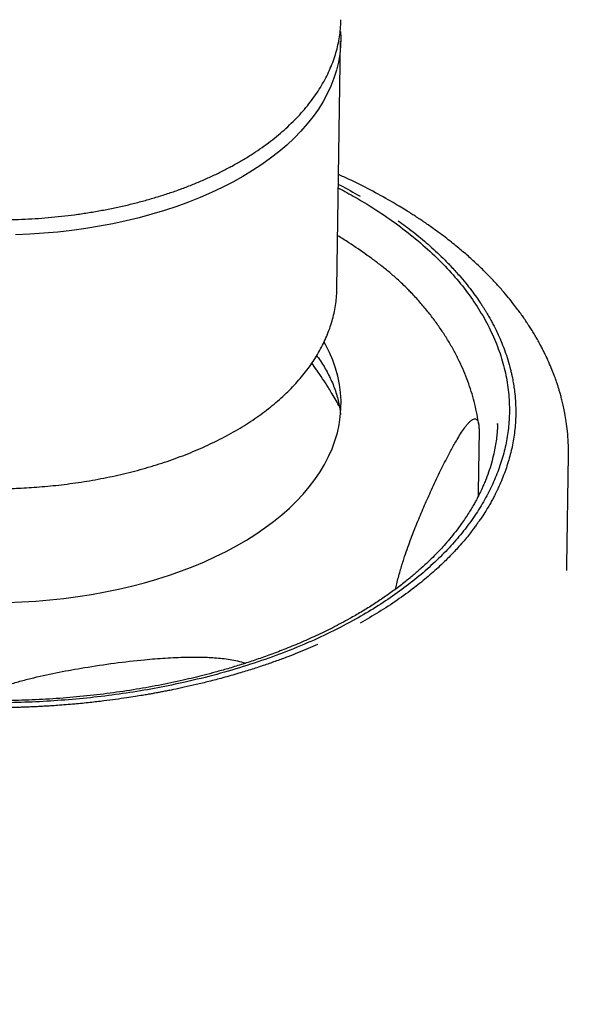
# Model space of a CAD drawing. Header units: millimetres. Extents: x 8 to 1918, y 12 to 2737.
# Tile 14 of 113: x 1401 to 1421, y 1102 to 1136. Entities that reach past the tile are written whole.
import ezdxf

# ---------------------------------------------------------------- set-up
doc = ezdxf.new("R2010")
doc.units = ezdxf.units.MM

msp = doc.modelspace()

# ---------------------------------------------------------------- linework, layer by layer
at = {"color": 7, "linetype": 'Continuous', "lineweight": 30}
for p, q in [((1412.133, 1126.619), (1412.259, 1135.06)), ((1412.213, 1122.594), (1412.2, 1122.618)), ((1416.99, 1121.784), (1416.958, 1119.655)), ((1417.616, 1122.005), (1417.614, 1121.973)), ((1419.992, 1117.148), (1420.049, 1120.938)), ((1420.036, 1120.95), (1420.036, 1120.938)), ((1420.048, 1120.929), (1420.048, 1120.952))]:
    msp.add_line(p, q, dxfattribs=at)
at = {"color": 7, "linetype": 'Continuous', "lineweight": 30, "flags": 128}
for points in [[(1412.251, 1135.387), (1412.26, 1135.17), (1412.253, 1134.894), (1412.227, 1134.618), (1412.182, 1134.343), (1412.116, 1134.069), (1412.031, 1133.797), (1411.927, 1133.528), (1411.803, 1133.262), (1411.66, 1132.998), (1411.498, 1132.739), (1411.318, 1132.484), (1411.119, 1132.233), (1410.902, 1131.987), (1410.668, 1131.746), (1410.417, 1131.512), (1410.148, 1131.283), (1409.864, 1131.061), (1409.563, 1130.846), (1409.248, 1130.639), (1408.917, 1130.438), (1408.572, 1130.246), (1408.213, 1130.062), (1407.841, 1129.887), (1407.457, 1129.72), (1407.06, 1129.563), (1406.653, 1129.415), (1406.235, 1129.276), (1405.807, 1129.148), (1405.369, 1129.029), (1404.924, 1128.921), (1404.47, 1128.824), (1404.01, 1128.736), (1403.543, 1128.66), (1403.071, 1128.595), (1402.595, 1128.54), (1402.114, 1128.497), (1401.631, 1128.464), (1401.145, 1128.443)], [(1408.701, 1117.824), (1409.039, 1118.02), (1409.363, 1118.224), (1409.672, 1118.436), (1409.966, 1118.654), (1410.243, 1118.879), (1410.505, 1119.11), (1410.75, 1119.347), (1410.977, 1119.59), (1411.188, 1119.837), (1411.38, 1120.09), (1411.554, 1120.347), (1411.71, 1120.608), (1411.848, 1120.872), (1411.966, 1121.139), (1412.065, 1121.409), (1412.146, 1121.682), (1412.206, 1121.956), (1412.248, 1122.231), (1412.27, 1122.508), (1412.272, 1122.785), (1412.255, 1123.062), (1412.218, 1123.338), (1412.162, 1123.614), (1412.087, 1123.888), (1411.992, 1124.161), (1411.878, 1124.431), (1411.746, 1124.699), (1411.7, 1124.783)], [(1400.868, 1115.891), (1401.355, 1115.91), (1401.839, 1115.94), (1402.32, 1115.98), (1402.798, 1116.032), (1403.272, 1116.094), (1403.74, 1116.167), (1404.203, 1116.251), (1404.659, 1116.345), (1405.108, 1116.45), (1405.548, 1116.565), (1405.98, 1116.69), (1406.402, 1116.824), (1406.815, 1116.968), (1407.216, 1117.122), (1407.606, 1117.284), (1407.984, 1117.456), (1408.349, 1117.636), (1408.701, 1117.824)]]:
    msp.add_lwpolyline(points, dxfattribs=at)
at = {"color": 7, "linetype": 'Continuous', "lineweight": 30}
for points, knots in [([(1391.891, 1131.018), (1391.95, 1130.985), (1392.12, 1130.888), (1392.409, 1130.734), (1392.764, 1130.559), (1393.13, 1130.392), (1393.505, 1130.233), (1393.891, 1130.083), (1394.286, 1129.941), (1394.689, 1129.809), (1395.101, 1129.685), (1395.519, 1129.571), (1395.945, 1129.466), (1396.377, 1129.371), (1396.814, 1129.285), (1397.256, 1129.209), (1397.703, 1129.143), (1398.153, 1129.087), (1398.607, 1129.04), (1399.062, 1129.004), (1399.52, 1128.978), (1399.978, 1128.962), (1400.437, 1128.956), (1400.896, 1128.96), (1401.354, 1128.974), (1401.81, 1128.999), (1402.264, 1129.033), (1402.715, 1129.078), (1403.163, 1129.132), (1403.606, 1129.197), (1404.045, 1129.271), (1404.479, 1129.355), (1404.906, 1129.449), (1405.327, 1129.552), (1405.74, 1129.665), (1406.146, 1129.787), (1406.543, 1129.918), (1406.931, 1130.058), (1407.31, 1130.207), (1407.679, 1130.365), (1408.037, 1130.531), (1408.383, 1130.705), (1408.718, 1130.887), (1409.041, 1131.078), (1409.351, 1131.276), (1409.648, 1131.481), (1409.931, 1131.693), (1410.2, 1131.912), (1410.454, 1132.138), (1410.693, 1132.37), (1410.917, 1132.608), (1411.124, 1132.851), (1411.315, 1133.099), (1411.489, 1133.351), (1411.646, 1133.608), (1411.786, 1133.868), (1411.909, 1134.131), (1412.014, 1134.397), (1412.101, 1134.665), (1412.17, 1134.934), (1412.222, 1135.205), (1412.255, 1135.476), (1412.27, 1135.672), (1412.269, 1135.778), (1412.269, 1135.793)], [0, 0, 0, 0, 0.008765, 0.025354, 0.041938, 0.058516, 0.075088, 0.091653, 0.108211, 0.124762, 0.141307, 0.157844, 0.174376, 0.190901, 0.207422, 0.223938, 0.24045, 0.256958, 0.273464, 0.289967, 0.306469, 0.32297, 0.33947, 0.355971, 0.372472, 0.388975, 0.405479, 0.421986, 0.438497, 0.455011, 0.47153, 0.488054, 0.504583, 0.521119, 0.537661, 0.554211, 0.570768, 0.587334, 0.603907, 0.620489, 0.637079, 0.653676, 0.670281, 0.68689, 0.703504, 0.720118, 0.73673, 0.753334, 0.769926, 0.786499, 0.803047, 0.819562, 0.836035, 0.852459, 0.868825, 0.885126, 0.901359, 0.917521, 0.933612, 0.949638, 0.965605, 0.981525, 0.99741, 1, 1, 1, 1]), ([(1413.976, 1129.592), (1413.743, 1129.722), (1413.282, 1129.98), (1412.683, 1130.282), (1412.312, 1130.449), (1412.191, 1130.503)], [0, 0, 0, 0, 0.408761, 0.807464, 1, 1, 1, 1]), ([(1412.186, 1130.165), (1412.205, 1130.156), (1412.463, 1130.029), (1412.702, 1129.892), (1412.923, 1129.764)], [0, 0, 0, 0, 0.075304, 1, 1, 1, 1]), ([(1412.771, 1115.32), (1412.488, 1115.168), (1411.922, 1114.865), (1411.01, 1114.453), (1410.056, 1114.074), (1409.06, 1113.733), (1408.025, 1113.43), (1407.005, 1113.178), (1406.011, 1112.973), (1405.051, 1112.809), (1404.073, 1112.676), (1403.083, 1112.574), (1402.086, 1112.504), (1401.084, 1112.466), (1400.081, 1112.46), (1399.079, 1112.487), (1398.079, 1112.546), (1397.081, 1112.638), (1396.092, 1112.762), (1395.117, 1112.916), (1394.157, 1113.101), (1393.214, 1113.315), (1392.292, 1113.557), (1391.395, 1113.827), (1390.526, 1114.124), (1389.685, 1114.448), (1388.877, 1114.798), (1388.108, 1115.171), (1387.339, 1115.59), (1386.577, 1116.058), (1385.831, 1116.58), (1385.145, 1117.13), (1384.521, 1117.703), (1383.964, 1118.297), (1383.478, 1118.908), (1383.063, 1119.535), (1382.721, 1120.176), (1382.453, 1120.828), (1382.259, 1121.488), (1382.142, 1122.155), (1382.104, 1122.79), (1382.133, 1123.394), (1382.218, 1123.963), (1382.36, 1124.529), (1382.558, 1125.088), (1382.81, 1125.639), (1383.116, 1126.179), (1383.475, 1126.709), (1383.885, 1127.227), (1384.346, 1127.731), (1384.856, 1128.218), (1385.415, 1128.69), (1386.022, 1129.144), (1386.671, 1129.577), (1387.139, 1129.847), (1387.373, 1129.982)], [0, 0, 0, 0, 0.020918, 0.041744, 0.062569, 0.083328, 0.104094, 0.124957, 0.14282, 0.160669, 0.178563, 0.196495, 0.214335, 0.232137, 0.249956, 0.267664, 0.285439, 0.303339, 0.321267, 0.339082, 0.356928, 0.37486, 0.392777, 0.410615, 0.428429, 0.446343, 0.464217, 0.481972, 0.499664, 0.520411, 0.541189, 0.562087, 0.583013, 0.603828, 0.624622, 0.645432, 0.666211, 0.687048, 0.707946, 0.728794, 0.749681, 0.76754, 0.785402, 0.803326, 0.821247, 0.839052, 0.856865, 0.874739, 0.892621, 0.910445, 0.928268, 0.946217, 0.964181, 0.982089, 1, 1, 1, 1]), ([(1412.184, 1130.044), (1412.377, 1129.941), (1412.857, 1129.685), (1413.567, 1129.244), (1414.313, 1128.722), (1415, 1128.172), (1415.624, 1127.599), (1416.18, 1127.006), (1416.666, 1126.394), (1417.081, 1125.767), (1417.423, 1125.127), (1417.692, 1124.475), (1417.886, 1123.814), (1418.003, 1123.148), (1418.04, 1122.512), (1418.011, 1121.909), (1417.926, 1121.339), (1417.784, 1120.773), (1417.586, 1120.214), (1417.334, 1119.664), (1417.028, 1119.123), (1416.669, 1118.593), (1416.259, 1118.075), (1415.799, 1117.572), (1415.288, 1117.084), (1414.73, 1116.612), (1414.122, 1116.159), (1413.473, 1115.725), (1413.005, 1115.455), (1412.771, 1115.32)], [0, 0, 0, 0, 0.027125, 0.067466, 0.107867, 0.148503, 0.189192, 0.229665, 0.270098, 0.310561, 0.350965, 0.391482, 0.432117, 0.472654, 0.513268, 0.547994, 0.582726, 0.617579, 0.652424, 0.687046, 0.721681, 0.756437, 0.791207, 0.825866, 0.860521, 0.895422, 0.930351, 0.965173, 1, 1, 1, 1]), ([(1415.424, 1128.664), (1415.365, 1128.705), (1415.257, 1128.782), (1415.106, 1128.886), (1414.98, 1128.97), (1414.879, 1129.037), (1414.777, 1129.103), (1414.649, 1129.185), (1414.473, 1129.296), (1414.249, 1129.433), (1414.08, 1129.531), (1413.988, 1129.585)], [0, 0, 0, 0, 0.129109, 0.238427, 0.327968, 0.397741, 0.452695, 0.543082, 0.664441, 0.816754, 1, 1, 1, 1]), ([(1414.227, 1128.928), (1414.312, 1128.867), (1414.484, 1128.742), (1414.738, 1128.546), (1414.996, 1128.339), (1415.254, 1128.119), (1415.512, 1127.887), (1415.769, 1127.641), (1416.037, 1127.368), (1416.294, 1127.086), (1416.53, 1126.807), (1416.727, 1126.556), (1416.896, 1126.326), (1417.02, 1126.146), (1417.109, 1126.012), (1417.168, 1125.918), (1417.223, 1125.83), (1417.271, 1125.75), (1417.315, 1125.675), (1417.361, 1125.594), (1417.419, 1125.491), (1417.493, 1125.353), (1417.58, 1125.179), (1417.677, 1124.973), (1417.778, 1124.737), (1417.88, 1124.47), (1417.98, 1124.17), (1418.051, 1123.912), (1418.097, 1123.72), (1418.122, 1123.605), (1418.142, 1123.501), (1418.161, 1123.398), (1418.178, 1123.295), (1418.193, 1123.192), (1418.215, 1123.019), (1418.237, 1122.777), (1418.249, 1122.469), (1418.245, 1122.167), (1418.219, 1121.791), (1418.156, 1121.341), (1418.033, 1120.818), (1417.865, 1120.301), (1417.715, 1119.943), (1417.623, 1119.748), (1417.605, 1119.71), (1417.587, 1119.674), (1417.567, 1119.632), (1417.542, 1119.583), (1417.514, 1119.527), (1417.47, 1119.445), (1417.407, 1119.329), (1417.32, 1119.177), (1417.213, 1118.999), (1417.104, 1118.83), (1417.007, 1118.687), (1416.929, 1118.577), (1416.849, 1118.467), (1416.748, 1118.333), (1416.624, 1118.175), (1416.473, 1117.993), (1416.313, 1117.81), (1416.154, 1117.637), (1416.004, 1117.48), (1415.853, 1117.329), (1415.608, 1117.094), (1415.258, 1116.781), (1414.758, 1116.376), (1414.199, 1115.968), (1413.581, 1115.561), (1413.142, 1115.309), (1412.925, 1115.184)], [0, 0, 0, 0, 0.015297, 0.031278, 0.04795, 0.065322, 0.083401, 0.102193, 0.121704, 0.145259, 0.164966, 0.183059, 0.199505, 0.214275, 0.221334, 0.227923, 0.23404, 0.239681, 0.244845, 0.249527, 0.256625, 0.26613, 0.278059, 0.292429, 0.308194, 0.326151, 0.346314, 0.368693, 0.377744, 0.384698, 0.391613, 0.398489, 0.405326, 0.412122, 0.418878, 0.439725, 0.460164, 0.480187, 0.499785, 0.534955, 0.570038, 0.604999, 0.639803, 0.643328, 0.645309, 0.647759, 0.650677, 0.654064, 0.657917, 0.662237, 0.671362, 0.682039, 0.694257, 0.709041, 0.718018, 0.724849, 0.732832, 0.741961, 0.753938, 0.767415, 0.782367, 0.79485, 0.806514, 0.818129, 0.829694, 0.861236, 0.892382, 0.928912, 0.964804, 1, 1, 1, 1]), ([(1420.048, 1120.952), (1420.047, 1121.087), (1420.047, 1121.349), (1420.018, 1121.722), (1419.977, 1122.054), (1419.93, 1122.334), (1419.883, 1122.567), (1419.839, 1122.757), (1419.796, 1122.921), (1419.756, 1123.063), (1419.719, 1123.188), (1419.681, 1123.307), (1419.633, 1123.451), (1419.568, 1123.632), (1419.482, 1123.854), (1419.376, 1124.102), (1419.275, 1124.32), (1419.184, 1124.503), (1419.11, 1124.646), (1419.03, 1124.793), (1418.944, 1124.945), (1418.852, 1125.099), (1418.763, 1125.243), (1418.684, 1125.366), (1418.623, 1125.458), (1418.58, 1125.522), (1418.547, 1125.571), (1418.513, 1125.619), (1418.469, 1125.681), (1418.4, 1125.778), (1418.3, 1125.914), (1418.162, 1126.095), (1417.989, 1126.312), (1417.776, 1126.562), (1417.538, 1126.827), (1417.275, 1127.101), (1416.989, 1127.381), (1416.664, 1127.681), (1416.296, 1127.997), (1415.882, 1128.329), (1415.579, 1128.55), (1415.423, 1128.665)], [0, 0, 0, 0, 0.0458676, 0.0893542, 0.1277731, 0.1611374, 0.1884262, 0.2114497, 0.2316649, 0.2492244, 0.2641298, 0.2777773, 0.2930523, 0.3168556, 0.3438993, 0.374124, 0.4072653, 0.4243717, 0.4421555, 0.4606165, 0.4797546, 0.4995698, 0.5191176, 0.535169, 0.5465762, 0.5548212, 0.5599464, 0.565483, 0.5736907, 0.5845694, 0.6037085, 0.6278142, 0.6568873, 0.6909294, 0.7299438, 0.7662588, 0.8060366, 0.8492853, 0.8960167, 0.9462473, 1, 1, 1, 1]), ([(1414.612, 1126.531), (1414.592, 1126.552), (1414.516, 1126.632), (1414.342, 1126.801), (1414.086, 1127.033), (1413.785, 1127.284), (1413.479, 1127.521), (1413.065, 1127.824), (1412.625, 1128.126), (1412.287, 1128.336), (1412.16, 1128.416)], [0, 0, 0, 0, 0.025908, 0.098585, 0.221694, 0.345258, 0.469743, 0.594407, 0.847482, 1, 1, 1, 1]), ([(1400.029, 1119.777), (1400.188, 1119.776), (1400.411, 1119.774), (1400.739, 1119.778), (1401.017, 1119.785), (1401.349, 1119.799), (1401.697, 1119.819), (1402.06, 1119.846), (1402.433, 1119.88), (1402.812, 1119.923), (1403.196, 1119.974), (1403.583, 1120.033), (1403.969, 1120.1), (1404.355, 1120.176), (1404.74, 1120.26), (1405.121, 1120.353), (1405.498, 1120.453), (1405.87, 1120.562), (1406.237, 1120.679), (1406.598, 1120.804), (1406.951, 1120.936), (1407.297, 1121.077), (1407.635, 1121.225), (1407.965, 1121.381), (1408.285, 1121.543), (1408.595, 1121.713), (1408.895, 1121.89), (1409.184, 1122.074), (1409.463, 1122.265), (1409.729, 1122.461), (1409.984, 1122.664), (1410.226, 1122.874), (1410.456, 1123.088), (1410.672, 1123.309), (1410.875, 1123.535), (1411.064, 1123.766), (1411.238, 1124.002), (1411.398, 1124.242), (1411.543, 1124.487), (1411.673, 1124.736), (1411.788, 1124.988), (1411.887, 1125.245), (1411.969, 1125.504), (1412.036, 1125.766), (1412.086, 1126.031), (1412.118, 1126.299), (1412.133, 1126.504), (1412.132, 1126.62), (1412.131, 1126.646)], [0, 0, 0, 0, 0.025491, 0.035706, 0.052676, 0.070278, 0.089146, 0.108827, 0.129138, 0.149934, 0.171111, 0.192593, 0.214322, 0.236254, 0.258356, 0.280599, 0.302962, 0.325429, 0.347984, 0.370616, 0.393315, 0.416074, 0.438885, 0.461742, 0.484642, 0.507579, 0.530549, 0.55355, 0.576578, 0.599628, 0.622697, 0.645782, 0.66888, 0.691987, 0.715099, 0.738213, 0.761326, 0.784438, 0.807547, 0.830656, 0.853769, 0.876894, 0.900043, 0.92323, 0.946477, 0.969804, 0.993238, 1, 1, 1, 1]), ([(1416.979, 1121.966), (1416.976, 1121.995), (1416.957, 1122.141), (1416.907, 1122.403), (1416.827, 1122.751), (1416.727, 1123.099), (1416.609, 1123.447), (1416.472, 1123.793), (1416.315, 1124.138), (1416.14, 1124.48), (1415.945, 1124.821), (1415.73, 1125.158), (1415.496, 1125.493), (1415.242, 1125.823), (1414.969, 1126.148), (1414.74, 1126.402), (1414.598, 1126.545), (1414.559, 1126.584)], [0, 0, 0, 0, 0.017191, 0.086203, 0.15575, 0.225908, 0.296745, 0.368324, 0.440694, 0.513893, 0.587943, 0.66285, 0.738604, 0.815175, 0.89252, 0.970582, 1, 1, 1, 1]), ([(1412.2, 1122.618), (1412.114, 1122.768), (1411.994, 1122.978), (1411.806, 1123.282), (1411.642, 1123.537), (1411.457, 1123.81), (1411.331, 1123.983), (1411.275, 1124.061)], [0, 0, 0, 0, 0.3024894, 0.423245, 0.6241696, 0.8329842, 1, 1, 1, 1]), ([(1411.442, 1124.321), (1411.448, 1124.312), (1411.507, 1124.234), (1411.606, 1124.086), (1411.737, 1123.874), (1411.852, 1123.661), (1411.955, 1123.445), (1412.043, 1123.227), (1412.117, 1123.006), (1412.178, 1122.783), (1412.222, 1122.557), (1412.246, 1122.397), (1412.25, 1122.313), (1412.251, 1122.306)], [0, 0, 0, 0, 0.012431, 0.115709, 0.219809, 0.324919, 0.431246, 0.539018, 0.64847, 0.759829, 0.873277, 0.988914, 1, 1, 1, 1]), ([(1412.571, 1115.34), (1412.379, 1115.236), (1412.005, 1115.033), (1411.431, 1114.756), (1410.874, 1114.508), (1410.336, 1114.288), (1409.822, 1114.094), (1409.334, 1113.923), (1408.864, 1113.77), (1408.414, 1113.633), (1407.989, 1113.514), (1407.602, 1113.411), (1407.236, 1113.321), (1406.718, 1113.2), (1406.029, 1113.056), (1405.158, 1112.902), (1404.262, 1112.774), (1403.347, 1112.671), (1402.417, 1112.596), (1401.478, 1112.549), (1400.537, 1112.53), (1399.596, 1112.54), (1398.657, 1112.578), (1397.722, 1112.645), (1396.793, 1112.739), (1395.873, 1112.861), (1394.966, 1113.01), (1394.072, 1113.186), (1393.189, 1113.39), (1392.316, 1113.623), (1391.452, 1113.888), (1390.599, 1114.185), (1389.758, 1114.514), (1389.097, 1114.806), (1388.605, 1115.042), (1388.276, 1115.208), (1387.974, 1115.368), (1387.716, 1115.511), (1387.513, 1115.627), (1387.372, 1115.711), (1387.267, 1115.774), (1387.174, 1115.831), (1387.058, 1115.902), (1386.917, 1115.992), (1386.733, 1116.112), (1386.515, 1116.259), (1386.272, 1116.43), (1385.953, 1116.664), (1385.566, 1116.969), (1385.131, 1117.347), (1384.733, 1117.729), (1384.381, 1118.102), (1384.077, 1118.46), (1383.816, 1118.801), (1383.62, 1119.083), (1383.475, 1119.311), (1383.37, 1119.486), (1383.276, 1119.654), (1383.193, 1119.81), (1383.123, 1119.95), (1383.066, 1120.071), (1383.013, 1120.188), (1382.957, 1120.318), (1382.892, 1120.479), (1382.821, 1120.674), (1382.748, 1120.9), (1382.676, 1121.16), (1382.609, 1121.453), (1382.555, 1121.78), (1382.517, 1122.137), (1382.513, 1122.385), (1382.51, 1122.512)], [0, 0, 0, 0, 0.019477, 0.037824, 0.055052, 0.071169, 0.08618, 0.10009, 0.112899, 0.125717, 0.137204, 0.147356, 0.156754, 0.166225, 0.187961, 0.209968, 0.232297, 0.254789, 0.277398, 0.300069, 0.322702, 0.345234, 0.367778, 0.390348, 0.412931, 0.435513, 0.458079, 0.480613, 0.503287, 0.526324, 0.549759, 0.573589, 0.597985, 0.622982, 0.633568, 0.644251, 0.654572, 0.663228, 0.670144, 0.675336, 0.677938, 0.68109, 0.685208, 0.690292, 0.696345, 0.705422, 0.714759, 0.724257, 0.743203, 0.76269, 0.781948, 0.800103, 0.81719, 0.833236, 0.848304, 0.856655, 0.864674, 0.872358, 0.879461, 0.885734, 0.891286, 0.895665, 0.901508, 0.908804, 0.917543, 0.927722, 0.939352, 0.95244, 0.967001, 0.983063, 1, 1, 1, 1]), ([(1414.135, 1116.345), (1414.149, 1116.406), (1414.18, 1116.545), (1414.233, 1116.75), (1414.294, 1116.965), (1414.356, 1117.173), (1414.435, 1117.42), (1414.53, 1117.701), (1414.642, 1118.01), (1414.755, 1118.307), (1414.908, 1118.691), (1415.101, 1119.149), (1415.348, 1119.703), (1415.609, 1120.26), (1415.856, 1120.757), (1416.074, 1121.168), (1416.244, 1121.467), (1416.393, 1121.706), (1416.503, 1121.864), (1416.593, 1121.977), (1416.663, 1122.054), (1416.732, 1122.115), (1416.793, 1122.153), (1416.845, 1122.167), (1416.89, 1122.16), (1416.93, 1122.127), (1416.959, 1122.07), (1416.977, 1121.996), (1416.989, 1121.91), (1416.99, 1121.83), (1416.99, 1121.784)], [0, 0, 0, 0, 0.016324, 0.037425, 0.058691, 0.080299, 0.101977, 0.138697, 0.175553, 0.212684, 0.249868, 0.325354, 0.401001, 0.490861, 0.580862, 0.642894, 0.705028, 0.748397, 0.791875, 0.816131, 0.840439, 0.864971, 0.889629, 0.907875, 0.926264, 0.944536, 0.963254, 0.974108, 0.985216, 1, 1, 1, 1]), ([(1417.623, 1122.005), (1417.622, 1121.968), (1417.62, 1121.885), (1417.613, 1121.722), (1417.593, 1121.518), (1417.56, 1121.283), (1417.509, 1121.016), (1417.439, 1120.725), (1417.344, 1120.413), (1417.251, 1120.154), (1417.17, 1119.956), (1417.113, 1119.825), (1417.065, 1119.721), (1417.026, 1119.641), (1416.991, 1119.569), (1416.95, 1119.489), (1416.897, 1119.388), (1416.829, 1119.264), (1416.744, 1119.116), (1416.64, 1118.948), (1416.523, 1118.768), (1416.372, 1118.55), (1416.194, 1118.313), (1415.993, 1118.065), (1415.807, 1117.851), (1415.632, 1117.66), (1415.452, 1117.474), (1415.249, 1117.274), (1415.01, 1117.053), (1414.734, 1116.813), (1414.418, 1116.556), (1414.073, 1116.295), (1413.71, 1116.039), (1413.338, 1115.795), (1412.961, 1115.562), (1412.7, 1115.414), (1412.571, 1115.34)], [0, 0, 0, 0, 0.019304, 0.043209, 0.071766, 0.104024, 0.136494, 0.178872, 0.221097, 0.263118, 0.284566, 0.302473, 0.316841, 0.327669, 0.335921, 0.34674, 0.360885, 0.378358, 0.399159, 0.42329, 0.450225, 0.476313, 0.51744, 0.554026, 0.586065, 0.613553, 0.640661, 0.671471, 0.705996, 0.744249, 0.78625, 0.830635, 0.87427, 0.91704, 0.958949, 1, 1, 1, 1]), ([(1416.958, 1119.655), (1416.958, 1119.617), (1416.957, 1119.571), (1416.959, 1119.518), (1416.959, 1119.507)], [0, 0, 0, 0, 0.806501, 1, 1, 1, 1]), ([(1419.991, 1116.984), (1419.991, 1116.984), (1419.991, 1116.982), (1419.99, 1117.005), (1419.99, 1117.052), (1419.992, 1117.1), (1419.993, 1117.134), (1419.993, 1117.153)], [0, 0, 0, 0, 0.065726, 0.22847, 0.421738, 0.677989, 1, 1, 1, 1]), ([(1411.473, 1114.459), (1411.367, 1114.412), (1411.15, 1114.317), (1410.809, 1114.176), (1410.448, 1114.034), (1410.065, 1113.892), (1409.659, 1113.75), (1409.23, 1113.609), (1408.752, 1113.463), (1408.258, 1113.323), (1407.768, 1113.194), (1407.33, 1113.088), (1406.927, 1112.996), (1406.611, 1112.93), (1406.375, 1112.882), (1406.21, 1112.85), (1406.057, 1112.821), (1405.915, 1112.795), (1405.785, 1112.771), (1405.642, 1112.746), (1405.462, 1112.716), (1405.22, 1112.676), (1404.915, 1112.629), (1404.555, 1112.578), (1404.141, 1112.524), (1403.674, 1112.47), (1403.147, 1112.418), (1402.696, 1112.382), (1402.358, 1112.359), (1402.157, 1112.347), (1401.974, 1112.337), (1401.792, 1112.328), (1401.611, 1112.32), (1401.431, 1112.313), (1401.127, 1112.303), (1400.701, 1112.294), (1400.158, 1112.293), (1399.626, 1112.301), (1398.963, 1112.322), (1398.169, 1112.366), (1397.244, 1112.445), (1396.329, 1112.549), (1395.697, 1112.641), (1395.352, 1112.696), (1395.284, 1112.707), (1395.221, 1112.718), (1395.146, 1112.73), (1395.059, 1112.745), (1394.961, 1112.762), (1394.814, 1112.788), (1394.609, 1112.826), (1394.339, 1112.878), (1394.023, 1112.943), (1393.723, 1113.008), (1393.47, 1113.065), (1393.274, 1113.111), (1393.077, 1113.159), (1392.84, 1113.218), (1392.56, 1113.292), (1392.235, 1113.381), (1391.909, 1113.475), (1391.601, 1113.568), (1391.322, 1113.656), (1391.053, 1113.745), (1390.634, 1113.888), (1390.076, 1114.092), (1389.353, 1114.383), (1388.624, 1114.708), (1387.896, 1115.065), (1387.444, 1115.319), (1387.22, 1115.444)], [0, 0, 0, 0, 0.015297, 0.031278, 0.04795, 0.065322, 0.083401, 0.102193, 0.121704, 0.145259, 0.164966, 0.183059, 0.199505, 0.214275, 0.221334, 0.227923, 0.23404, 0.239681, 0.244845, 0.249527, 0.256625, 0.26613, 0.278059, 0.292429, 0.308194, 0.326151, 0.346314, 0.368693, 0.377744, 0.384698, 0.391613, 0.398489, 0.405326, 0.412122, 0.418878, 0.439725, 0.460164, 0.480187, 0.499785, 0.534955, 0.570038, 0.604999, 0.639803, 0.643328, 0.645309, 0.647758, 0.650677, 0.654064, 0.657917, 0.662237, 0.671362, 0.682039, 0.694257, 0.709041, 0.718019, 0.724849, 0.732832, 0.741961, 0.753938, 0.767415, 0.782367, 0.79485, 0.806514, 0.818129, 0.829694, 0.861236, 0.892382, 0.928912, 0.964804, 1, 1, 1, 1]), ([(1399.558, 1112.546), (1399.585, 1112.561), (1399.686, 1112.618), (1399.868, 1112.703), (1400.158, 1112.83), (1400.511, 1112.962), (1400.925, 1113.096), (1401.345, 1113.216), (1401.913, 1113.36), (1402.631, 1113.515), (1403.551, 1113.68), (1404.527, 1113.825), (1405.45, 1113.932), (1406.265, 1113.998), (1406.901, 1114.028), (1407.461, 1114.03), (1407.875, 1114.013), (1408.213, 1113.982), (1408.478, 1113.947), (1408.738, 1113.896), (1408.916, 1113.853), (1409.003, 1113.822), (1409.01, 1113.819)], [0, 0, 0, 0, 0.009137, 0.034841, 0.060627, 0.104307, 0.148149, 0.192317, 0.236549, 0.326341, 0.416326, 0.523217, 0.630277, 0.704065, 0.777977, 0.829565, 0.881283, 0.910137, 0.939052, 0.968234, 0.997566, 1, 1, 1, 1]), ([(1522.414, 1103.74), (1522.412, 1103.661), (1522.408, 1103.493), (1522.402, 1103.211), (1522.39, 1102.888), (1522.371, 1102.524), (1522.346, 1102.129), (1522.316, 1101.711), (1522.279, 1101.271), (1522.231, 1100.766), (1522.169, 1100.191), (1522.088, 1099.544), (1521.991, 1098.862), (1521.876, 1098.145), (1521.741, 1097.394), (1521.584, 1096.608), (1521.404, 1095.789), (1521.198, 1094.937), (1520.967, 1094.066), (1520.689, 1093.105), (1520.364, 1092.072), (1519.986, 1090.978), (1519.576, 1089.884), (1519.133, 1088.791), (1518.658, 1087.703), (1518.167, 1086.648), (1517.759, 1085.827), (1517.45, 1085.229), (1517.246, 1084.842), (1517.04, 1084.461), (1516.833, 1084.085), (1516.625, 1083.714), (1516.417, 1083.35), (1516.213, 1083.001), (1516.011, 1082.662), (1515.817, 1082.34), (1515.633, 1082.04), (1515.469, 1081.776), (1515.331, 1081.558), (1515.22, 1081.382), (1515.132, 1081.245), (1515.059, 1081.133), (1515.001, 1081.043), (1514.936, 1080.943), (1514.856, 1080.821), (1514.747, 1080.654), (1514.618, 1080.46), (1514.466, 1080.234), (1514.292, 1079.977), (1514.094, 1079.689), (1513.871, 1079.368), (1513.625, 1079.021), (1513.356, 1078.647), (1513.051, 1078.23), (1512.706, 1077.768), (1512.317, 1077.259), (1511.895, 1076.718), (1511.438, 1076.146), (1510.944, 1075.543), (1510.412, 1074.911), (1509.839, 1074.248), (1509.246, 1073.581), (1508.633, 1072.91), (1507.999, 1072.234), (1507.319, 1071.529), (1506.592, 1070.797), (1505.821, 1070.043), (1505.005, 1069.267), (1504.141, 1068.472), (1503.224, 1067.653), (1502.288, 1066.844), (1501.336, 1066.046), (1500.371, 1065.261), (1499.357, 1064.461), (1498.292, 1063.646), (1497.175, 1062.818), (1496.004, 1061.977), (1494.778, 1061.125), (1493.486, 1060.257), (1492.126, 1059.375), (1490.696, 1058.479), (1489.201, 1057.576), (1487.641, 1056.668), (1486.013, 1055.756), (1484.386, 1054.879), (1482.767, 1054.038), (1481.16, 1053.233), (1479.729, 1052.542), (1478.493, 1051.962), (1477.478, 1051.497), (1476.472, 1051.046), (1475.487, 1050.614), (1474.531, 1050.203), (1473.606, 1049.814), (1472.717, 1049.447), (1471.867, 1049.103), (1471.06, 1048.782), (1470.297, 1048.484), (1469.578, 1048.207), (1468.899, 1047.95), (1468.225, 1047.699), (1467.562, 1047.454), (1466.915, 1047.22), (1466.328, 1047.01), (1465.802, 1046.824), (1465.338, 1046.662), (1464.95, 1046.528), (1464.634, 1046.419), (1464.383, 1046.333), (1464.172, 1046.262), (1463.994, 1046.201), (1463.811, 1046.14), (1463.597, 1046.068), (1463.338, 1045.981), (1463.013, 1045.874), (1462.619, 1045.744), (1462.151, 1045.591), (1461.639, 1045.426), (1461.043, 1045.236), (1460.356, 1045.02), (1459.571, 1044.778), (1458.721, 1044.52), (1457.807, 1044.248), (1456.825, 1043.963), (1455.849, 1043.686), (1454.886, 1043.418), (1453.942, 1043.162), (1452.953, 1042.9), (1451.919, 1042.632), (1450.843, 1042.36), (1449.519, 1042.035), (1447.947, 1041.662), (1446.119, 1041.249), (1444.202, 1040.835), (1442.192, 1040.425), (1440.088, 1040.019), (1437.932, 1039.629), (1435.725, 1039.255), (1433.421, 1038.893), (1431.017, 1038.544), (1428.512, 1038.211), (1425.95, 1037.904), (1423.333, 1037.624), (1420.661, 1037.373), (1417.988, 1037.156), (1415.317, 1036.974), (1412.652, 1036.825), (1409.941, 1036.708), (1407.186, 1036.625), (1404.475, 1036.577), (1401.81, 1036.564), (1399.197, 1036.582), (1396.551, 1036.633), (1393.875, 1036.717), (1391.168, 1036.836), (1388.434, 1036.99), (1385.873, 1037.168), (1383.49, 1037.362), (1381.291, 1037.563), (1379.099, 1037.787), (1376.938, 1038.03), (1374.828, 1038.29), (1372.773, 1038.564), (1370.775, 1038.85), (1368.834, 1039.148), (1366.949, 1039.455), (1365.119, 1039.772), (1363.343, 1040.095), (1361.631, 1040.423), (1359.983, 1040.753), (1358.397, 1041.085), (1356.863, 1041.419), (1355.29, 1041.775), (1353.685, 1042.153), (1352.057, 1042.552), (1350.499, 1042.949), (1349.011, 1043.342), (1347.592, 1043.729), (1346.26, 1044.103), (1345.012, 1044.465), (1343.845, 1044.811), (1342.739, 1045.148), (1341.691, 1045.475), (1340.702, 1045.791), (1339.77, 1046.094), (1338.895, 1046.384), (1338.106, 1046.65), (1337.397, 1046.893), (1336.76, 1047.115), (1336.155, 1047.328), (1335.68, 1047.498), (1335.324, 1047.625), (1335.081, 1047.713), (1334.844, 1047.799), (1334.613, 1047.884), (1334.387, 1047.967), (1334.175, 1048.045), (1333.991, 1048.113), (1333.839, 1048.169), (1333.701, 1048.221), (1333.554, 1048.276), (1333.384, 1048.339), (1333.19, 1048.412), (1332.925, 1048.512), (1332.576, 1048.645), (1332.134, 1048.815), (1331.623, 1049.012), (1331.056, 1049.234), (1330.448, 1049.475), (1329.825, 1049.725), (1329.192, 1049.983), (1328.374, 1050.32), (1327.366, 1050.743), (1326.162, 1051.261), (1324.93, 1051.805), (1323.67, 1052.376), (1322.356, 1052.987), (1320.99, 1053.641), (1319.572, 1054.34), (1318.13, 1055.072), (1316.667, 1055.84), (1315.184, 1056.643), (1313.795, 1057.421), (1312.501, 1058.167), (1311.304, 1058.877), (1310.1, 1059.61), (1308.891, 1060.369), (1307.676, 1061.153), (1306.417, 1061.99), (1305.114, 1062.886), (1303.769, 1063.842), (1302.42, 1064.836), (1301.07, 1065.869), (1299.722, 1066.94), (1298.379, 1068.051), (1297.082, 1069.168), (1295.832, 1070.291), (1294.63, 1071.415), (1293.442, 1072.575), (1292.272, 1073.77), (1291.121, 1074.999), (1290.05, 1076.201), (1289.056, 1077.37), (1288.136, 1078.502), (1287.238, 1079.661), (1286.576, 1080.559), (1286.129, 1081.185), (1285.887, 1081.53), (1285.646, 1081.878), (1285.408, 1082.227), (1285.177, 1082.573), (1284.957, 1082.905), (1284.746, 1083.23), (1284.547, 1083.541), (1284.362, 1083.835), (1284.201, 1084.093), (1284.064, 1084.316), (1283.95, 1084.503), (1283.852, 1084.665), (1283.766, 1084.807), (1283.688, 1084.938), (1283.619, 1085.055), (1283.552, 1085.169), (1283.481, 1085.29), (1283.394, 1085.439), (1283.291, 1085.617), (1283.17, 1085.829), (1283.036, 1086.065), (1282.88, 1086.346), (1282.699, 1086.676), (1282.494, 1087.057), (1282.274, 1087.474), (1282.04, 1087.928), (1281.794, 1088.418), (1281.541, 1088.937), (1281.283, 1089.484), (1281.02, 1090.058), (1280.752, 1090.666), (1280.48, 1091.308), (1280.177, 1092.055), (1279.855, 1092.894), (1279.525, 1093.811), (1279.186, 1094.825), (1278.847, 1095.931), (1278.518, 1097.129), (1278.229, 1098.313), (1277.964, 1099.556), (1277.729, 1100.856), (1277.532, 1102.21), (1277.386, 1103.543), (1277.291, 1104.713), (1277.263, 1105.439), (1277.252, 1105.728)], [0, 0, 0, 0, 0.001219, 0.0026, 0.004146, 0.005854, 0.007692, 0.009634, 0.01168, 0.01383, 0.01668, 0.019695, 0.022874, 0.026218, 0.029727, 0.033399, 0.037236, 0.041238, 0.045391, 0.049527, 0.054837, 0.060027, 0.065097, 0.070461, 0.075684, 0.080765, 0.085705, 0.087607, 0.089488, 0.091346, 0.093183, 0.094998, 0.096791, 0.098534, 0.100143, 0.101804, 0.103287, 0.104592, 0.105719, 0.106526, 0.107208, 0.107764, 0.108197, 0.108547, 0.10926, 0.11002, 0.11103, 0.112161, 0.113411, 0.114883, 0.116493, 0.11824, 0.120125, 0.122148, 0.124567, 0.127158, 0.12992, 0.132853, 0.135957, 0.139233, 0.14268, 0.146299, 0.149704, 0.153282, 0.157035, 0.160962, 0.165063, 0.16926, 0.173625, 0.178158, 0.182859, 0.187198, 0.19167, 0.196277, 0.201018, 0.205892, 0.2109, 0.216042, 0.221318, 0.22683, 0.23248, 0.238269, 0.244197, 0.250264, 0.256469, 0.262045, 0.267729, 0.27352, 0.276983, 0.280481, 0.2839, 0.28718, 0.290377, 0.293432, 0.296343, 0.299111, 0.301736, 0.304174, 0.306474, 0.308636, 0.310659, 0.312888, 0.314921, 0.316758, 0.318399, 0.319844, 0.321093, 0.322006, 0.322776, 0.323423, 0.323955, 0.324421, 0.325119, 0.325923, 0.326809, 0.328109, 0.329538, 0.331098, 0.332787, 0.334967, 0.337332, 0.339879, 0.342611, 0.345527, 0.348627, 0.351272, 0.354038, 0.356924, 0.359932, 0.363059, 0.366263, 0.37137, 0.376568, 0.381855, 0.38762, 0.393489, 0.399461, 0.405536, 0.411715, 0.418381, 0.425164, 0.432062, 0.439077, 0.446209, 0.453456, 0.460396, 0.46744, 0.474586, 0.481836, 0.48919, 0.495964, 0.502824, 0.50977, 0.516801, 0.523917, 0.531119, 0.538406, 0.544191, 0.55003, 0.555903, 0.561678, 0.567325, 0.572844, 0.578236, 0.583488, 0.588613, 0.593611, 0.598482, 0.603226, 0.607761, 0.612173, 0.616463, 0.620631, 0.625432, 0.630059, 0.634512, 0.638792, 0.642897, 0.646829, 0.65042, 0.653852, 0.657126, 0.660242, 0.663199, 0.665998, 0.668639, 0.671121, 0.673174, 0.675113, 0.676965, 0.678735, 0.679502, 0.680252, 0.680986, 0.681703, 0.682403, 0.683086, 0.683678, 0.68412, 0.684507, 0.684966, 0.685498, 0.686102, 0.686779, 0.68799, 0.689381, 0.69095, 0.69282, 0.694765, 0.696752, 0.69878, 0.70085, 0.704651, 0.708584, 0.712651, 0.716851, 0.721183, 0.725924, 0.730814, 0.735854, 0.741044, 0.746383, 0.751872, 0.75629, 0.7608, 0.765402, 0.770097, 0.774884, 0.779781, 0.785259, 0.79088, 0.796644, 0.80255, 0.808598, 0.814789, 0.821122, 0.827053, 0.833103, 0.839273, 0.845562, 0.851972, 0.858501, 0.864159, 0.869905, 0.875738, 0.881657, 0.883365, 0.885079, 0.8868, 0.888529, 0.890263, 0.891916, 0.89344, 0.895055, 0.896495, 0.897758, 0.898847, 0.89976, 0.900497, 0.901214, 0.901846, 0.902408, 0.902922, 0.903507, 0.90418, 0.905084, 0.90611, 0.907256, 0.908524, 0.910191, 0.912029, 0.914039, 0.916221, 0.918575, 0.9211, 0.923679, 0.926416, 0.929311, 0.932363, 0.935572, 0.939934, 0.944267, 0.948561, 0.954248, 0.959864, 0.965408, 0.97088, 0.977301, 0.983619, 0.989836, 0.995952, 1, 1, 1, 1])]:
    msp.add_open_spline(points, degree=3, knots=knots, dxfattribs=at)

doc.saveas('drawing.dxf')
